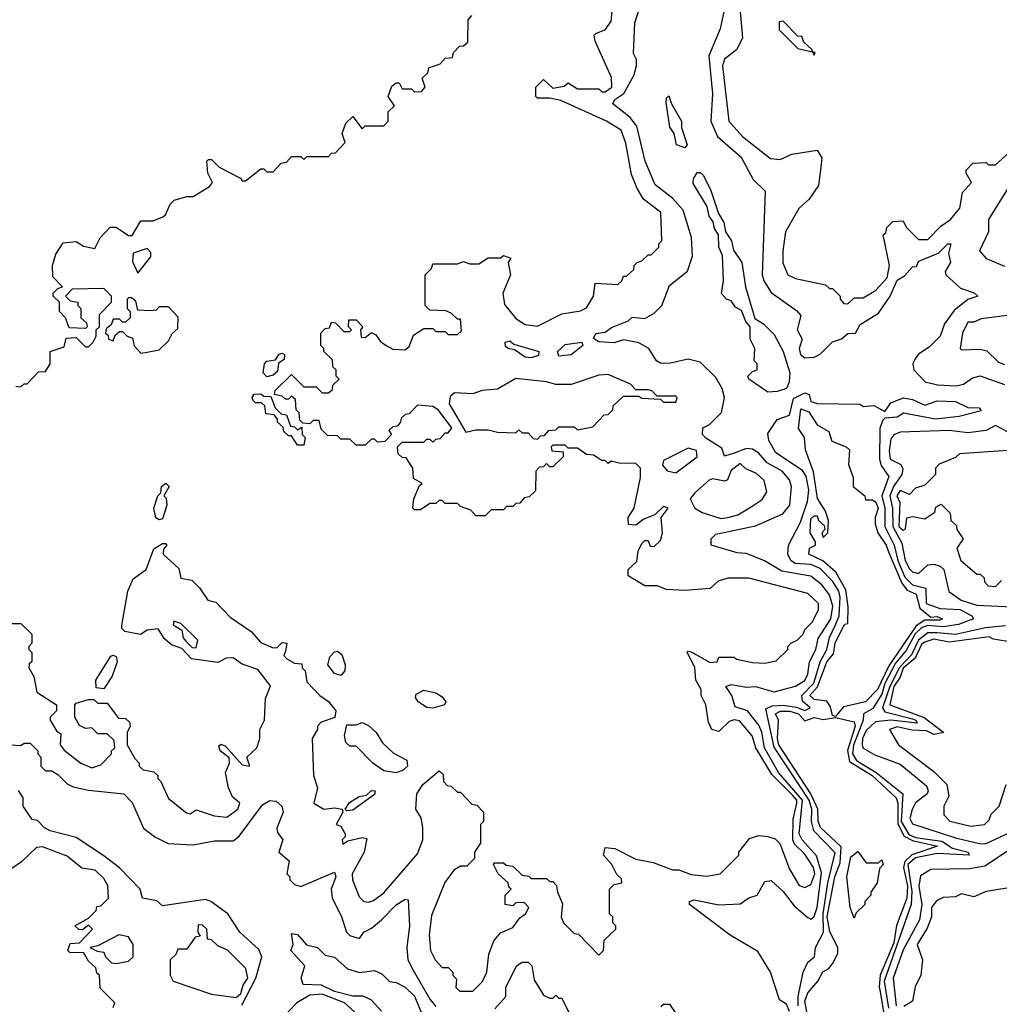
# Model space of a CAD drawing. Extents: x 2668140 to 2765664, y 823621 to 955240.
# Tile 112 of 256: x 2712381 to 2715568, y 855600 to 858805. Entities that reach past the tile are written whole.
import ezdxf

# ---------------------------------------------------------------- set-up
doc = ezdxf.new("R2010")
doc.units = 0

msp = doc.modelspace()

# ---------------------------------------------------------------- linework, layer by layer
at = {"layer": '0CON02XD'}
for points in [[(2714885, 855576.7), (2714875, 855600), (2714852.5, 855615), (2714823.3, 855705), (2714781.7, 855771.7), (2714692.5, 855825), (2714560, 855925), (2714560, 855935), (2714575, 855940), (2714655, 855923.3), (2714725, 855927.5), (2714753.3, 855946.7), (2714780, 855955), (2714805, 856000), (2714825, 856002.5), (2714865, 855967.5), (2714900.5, 855920.5), (2714945, 855882.5), (2714955, 855877.5), (2714965, 855886.2), (2714975.3, 855915), (2714989.1, 856029.1), (2714972.8, 856082.8), (2714925.8, 856135), (2714916.9, 856155), (2714927.5, 856265), (2714849.5, 856355), (2714803.5, 856435), (2714795.3, 856485.3), (2714785, 856508.8), (2714748, 856555), (2714708.8, 856568.8), (2714698, 856605), (2714677.5, 856635), (2714695, 856641.2), (2714745, 856632.5), (2714775, 856634.2), (2714835, 856617.5), (2714905, 856636), (2714935, 856654.4), (2714944.3, 856675), (2714950, 856715), (2714971.1, 856755), (2714978.8, 856791.2), (2715019.2, 856855), (2715025.8, 856895.8), (2715015, 856932.9), (2714990, 856965), (2714955, 856993.8), (2714860.3, 857010.3), (2714803.6, 857043.6), (2714745, 857067.5), (2714715, 857070), (2714630, 857095), (2714630, 857115), (2714645, 857130), (2714775, 857157.5), (2714863.6, 857196.4), (2714886, 857225), (2714891.2, 857285), (2714885, 857306.7), (2714861.2, 857335), (2714812.1, 857362.1), (2714783.8, 857395), (2714765, 857407.5), (2714745, 857409.2), (2714705, 857394.2), (2714673.8, 857383.8), (2714665, 857410), (2714612.7, 857442.7), (2714602.5, 857455), (2714603.6, 857476.4), (2714625, 857487.5), (2714663.6, 857526.4), (2714673.3, 857575), (2714666.2, 857605), (2714645, 857640), (2714595, 857690), (2714555, 857700), (2714493.6, 857686.4), (2714465, 857686.7), (2714452.5, 857695), (2714427.5, 857735), (2714395, 857753.3), (2714345, 857762.5), (2714315, 857753.3), (2714265, 857756.7), (2714247, 857767), (2714255, 857783.3), (2714285, 857787.5), (2714306.4, 857803.6), (2714360, 857825), (2714373, 857837), (2714415, 857832.5), (2714445, 857850), (2714470, 857875), (2714495, 857940), (2714553.6, 857986.4), (2714570, 858035), (2714566.1, 858096.1), (2714538.8, 858185), (2714505, 858223.8), (2714447.7, 858267.7), (2714416, 858345), (2714388.3, 858458.3), (2714367, 858487), (2714310.7, 858530.7), (2714316.7, 858545), (2714346, 858565), (2714380, 858625), (2714387.5, 858655), (2714387.5, 858675), (2714377.5, 858695), (2714382.5, 858795), (2714409.3, 858880.7)], [(2714678.3, 858861.7), (2714660, 858775), (2714622.3, 858687.7), (2714634.1, 858564.1), (2714628.8, 858475), (2714651.2, 858425), (2714727.7, 858357.7), (2714766.7, 858285), (2714806.4, 858246.4), (2714796.2, 857975), (2714801.2, 857955), (2714825, 857916.7), (2714908.3, 857858.3), (2714921.7, 857841.7), (2714910, 857795), (2714926, 857765), (2714916.2, 857735), (2714920.8, 857715), (2714935, 857704.4), (2714965, 857706.2), (2714985, 857716.7), (2715025, 857756.7), (2715054, 857766), (2715075, 857783.3), (2715100, 857785), (2715115, 857812.5), (2715175, 857850), (2715212.5, 857905), (2715235, 857956.7), (2715259.3, 857970.7), (2715285, 858000), (2715298.3, 858001.7), (2715305, 858017.5), (2715323.3, 858026.7), (2715370, 858045), (2715400, 858075), (2715410, 858075), (2715402.5, 858045), (2715408.8, 858015), (2715391.2, 857985), (2715393.3, 857975), (2715441.3, 857931.3), (2715485.9, 857915.9), (2715497.5, 857905), (2715465, 857894), (2715421.1, 857858.9), (2715389.2, 857815), (2715375.6, 857774.4), (2715340.3, 857739.7), (2715303.3, 857715), (2715291.7, 857698.3), (2715286.7, 857685), (2715290, 857665), (2715326.4, 857626.4), (2715366.4, 857616.4), (2715427.3, 857612.7), (2715451.7, 857618.3), (2715480.8, 857639.2), (2715505, 857646.2), (2715585, 857618)], [(2714723.8, 858845), (2714732.5, 858745), (2714713, 858707), (2714673.9, 858676.1), (2714667.5, 858655), (2714687.5, 858475), (2714732.5, 858425), (2714823, 858353), (2714855, 858350), (2714893, 858367), (2714975, 858380), (2714990, 858355), (2714987.5, 858325), (2714980, 858265), (2714949.3, 858220.7), (2714915, 858190), (2714872.5, 858115), (2714863, 858053), (2714863.6, 858013.6), (2714880, 857975), (2714905, 857962.5), (2715001.7, 857941.7), (2715015, 857930), (2715025, 857930), (2715050, 857905), (2715050, 857895), (2715061.7, 857881.7), (2715075, 857880), (2715095, 857900), (2715125, 857900), (2715165, 857923.3), (2715202.5, 857965), (2715210, 858005), (2715190, 858105), (2715198.3, 858111.7), (2715201.7, 858128.3), (2715221.7, 858148.3), (2715255, 858150), (2715265, 858130), (2715305, 858090), (2715335, 858090), (2715377.3, 858132.7), (2715408.8, 858155), (2715438.9, 858191.1), (2715448, 858242), (2715477.5, 858275), (2715460, 858305), (2715460, 858315), (2715481.7, 858338.3), (2715525, 858340), (2715533, 858333), (2715555, 858332.5), (2715598.3, 858371.7)], [(2712368.3, 857611.7), (2712385, 857610), (2712395, 857620), (2712405, 857620), (2712441.7, 857658.3), (2712465, 857660), (2712480, 857685), (2712480, 857725), (2712525, 857740), (2712531.7, 857768.3), (2712565, 857770), (2712595, 857740), (2712605, 857740), (2712620, 857755), (2712630, 857775), (2712630, 857795), (2712640, 857805), (2712640, 857845), (2712680, 857885), (2712680, 857905), (2712655, 857930), (2712551.7, 857928.3), (2712530, 857905), (2712545, 857890), (2712570, 857885), (2712570, 857875), (2712580, 857865), (2712580, 857835), (2712598.3, 857818.3), (2712600, 857805), (2712595, 857800), (2712541.7, 857801.7), (2712530, 857835), (2712510, 857855), (2712510, 857885), (2712490, 857905), (2712490, 857915), (2712505, 857930), (2712520, 857935), (2712488.3, 857968.3), (2712487.5, 858005), (2712498.3, 858041.7), (2712521.7, 858078.3), (2712565, 858082.5), (2712588.3, 858068.3), (2712625, 858060), (2712642.5, 858095), (2712675, 858130), (2712695, 858130), (2712735, 858102.5), (2712747, 858103), (2712775, 858150), (2712815, 858150), (2712846.7, 858163.3), (2712855, 858170), (2712870, 858205), (2712883, 858217), (2712925, 858230), (2712945, 858230), (2712998.3, 858261.7), (2713007.5, 858275), (2712992.5, 858305), (2712990, 858345), (2712995, 858350), (2713005, 858350), (2713030, 858325), (2713098.8, 858288.8), (2713105, 858280), (2713115, 858280), (2713165, 858320), (2713175, 858320), (2713185, 858310), (2713205, 858310), (2713231.7, 858338.3), (2713248.3, 858341.7), (2713265, 858360), (2713295, 858360), (2713305, 858350), (2713315, 858360), (2713385, 858360), (2713395, 858370), (2713408.3, 858371.7), (2713440, 858405), (2713430, 858435), (2713441.7, 858468.3), (2713465, 858490), (2713495, 858450), (2713505, 858460), (2713565, 858460), (2713580, 858475), (2713580, 858505), (2713600, 858525), (2713580, 858555), (2713591.7, 858588.3), (2713605, 858600), (2713615, 858600), (2713625, 858580), (2713655, 858580), (2713665, 858570), (2713688.3, 858571.7), (2713700, 858585), (2713690, 858615), (2713708.3, 858631.7), (2713711.7, 858648.3), (2713748.3, 858661.7), (2713765, 858680), (2713788.3, 858681.7), (2713791.7, 858698.3), (2713811.7, 858718.3), (2713825, 858720), (2713838.3, 858731.7), (2713840, 858805), (2713851.7, 858818.3)], [(2714368.3, 857361.7), (2714335, 857360), (2714305, 857367.5), (2714295, 857360), (2714285, 857370), (2714275, 857370), (2714247, 857387), (2714225, 857390), (2714195, 857410), (2714165, 857410), (2714155, 857420), (2714115, 857420), (2714110, 857415), (2714111.7, 857401.7), (2714148.3, 857398.3), (2714148.3, 857381.7), (2714115, 857350), (2714105, 857350), (2714095, 857360), (2714085, 857350), (2714071.7, 857348.3), (2714060, 857335), (2714058.3, 857271.7), (2714038.3, 857251.7), (2714021.7, 857248.3), (2714008.3, 857231.7), (2713995, 857230), (2713985, 857220), (2713965, 857220), (2713955, 857210), (2713915, 857210), (2713895, 857190), (2713865, 857190), (2713848.3, 857208.3), (2713815, 857220), (2713805, 857230), (2713765, 857230), (2713755, 857240), (2713745, 857240), (2713735, 857230), (2713715, 857230), (2713685, 857210), (2713665, 857210), (2713660, 857215), (2713662.5, 857245), (2713681.7, 857288.3), (2713690, 857295), (2713661.7, 857311.7), (2713660, 857345), (2713638.3, 857378.3), (2713625, 857380), (2713611.7, 857391.7), (2713610, 857415), (2713625, 857430), (2713695, 857430), (2713705, 857440), (2713715, 857440), (2713725, 857430), (2713735, 857440), (2713748.3, 857441.7), (2713765, 857460), (2713775, 857460), (2713787, 857477), (2713742.5, 857535), (2713725, 857546.2), (2713675, 857550), (2713648.3, 857521.7), (2713635, 857520), (2713621.7, 857508.3), (2713620, 857495), (2713608.3, 857481.7), (2713595, 857480), (2713581.7, 857468.3), (2713590, 857455), (2713568.3, 857431.7), (2713545, 857430), (2713535, 857440), (2713525, 857440), (2713505, 857420), (2713475, 857420), (2713455, 857440), (2713425, 857440), (2713415, 857450), (2713381.7, 857451.7), (2713361.7, 857471.7), (2713355, 857500), (2713335, 857500), (2713325, 857490), (2713301.7, 857491.7), (2713291.7, 857501.7), (2713290, 857525), (2713280, 857535), (2713278.3, 857568.3), (2713265, 857580), (2713255, 857570), (2713245, 857570), (2713235, 857580), (2713210, 857585), (2713211.7, 857598.3), (2713265, 857650), (2713305, 857610), (2713345, 857610), (2713365, 857590), (2713385, 857590), (2713398.3, 857601.7), (2713400, 857615), (2713420, 857635), (2713410, 857645), (2713410, 857665), (2713400, 857675), (2713398.3, 857698.3), (2713370, 857725), (2713370, 857735), (2713360, 857745), (2713360, 857785), (2713375, 857800), (2713388.3, 857801.7), (2713395, 857820), (2713408.3, 857818.3), (2713435, 857790), (2713455, 857790), (2713460, 857795), (2713450, 857805), (2713451.7, 857828.3), (2713475, 857827.5), (2713497.5, 857805), (2713490, 857795), (2713491.7, 857771.7), (2713505, 857770), (2713525, 857786.7), (2713539.5, 857779.5), (2713555, 857757.5), (2713572.5, 857745), (2713595, 857732.5), (2713635, 857730), (2713648.3, 857741.7), (2713661.7, 857778.3), (2713695, 857800), (2713725, 857800), (2713735, 857790), (2713765, 857790), (2713775, 857780), (2713805, 857780), (2713818.3, 857791.7), (2713815, 857830), (2713805, 857830), (2713785, 857850), (2713767, 857857), (2713715, 857860), (2713700, 857875), (2713700, 857975), (2713720, 857995), (2713725, 858010), (2713805, 858010), (2713825, 858017.5), (2713845, 858010), (2713875, 858010), (2713905, 858030), (2713945, 858030), (2713955, 858037.5), (2713978.3, 858028.3), (2713970, 858015), (2713977.5, 857975), (2713952.5, 857915), (2713958.3, 857878.3), (2713995, 857832.5), (2714025, 857813.3), (2714065, 857807.5), (2714145, 857847.5), (2714205, 857857.5), (2714225, 857867.5), (2714247.5, 857905), (2714252.5, 857947.5), (2714327, 857943), (2714340, 857955), (2714345, 857970), (2714355, 857970), (2714378.3, 857991.7), (2714380, 858005), (2714390, 858015), (2714405, 858020), (2714425, 858040), (2714435, 858040), (2714460, 858065), (2714460, 858075), (2714470, 858085), (2714467, 858177), (2714410.7, 858220.7), (2714390, 858255), (2714370.7, 858300.7), (2714353, 858403), (2714337.5, 858445), (2714290, 858475), (2714141.7, 858541.7), (2714105, 858550), (2714065, 858550), (2714060, 858555), (2714060, 858585), (2714085, 858610), (2714115, 858582.5), (2714151.7, 858588.3), (2714165, 858600), (2714195, 858580), (2714265, 858580), (2714275, 858570), (2714285, 858570), (2714307.5, 858585), (2714306.4, 858616.4), (2714252.5, 858735), (2714250, 858755), (2714255, 858760), (2714286.4, 858773.6), (2714305, 858800), (2714308.3, 858831.7)], [(2714965, 858690), (2714968.3, 858698.3), (2714960, 858700), (2714958.3, 858708.3), (2714931.7, 858731.7), (2714925, 858750), (2714911.7, 858751.7), (2714865, 858800), (2714851.7, 858798.3), (2714851.7, 858771.7), (2714911.7, 858711.7), (2714960, 858700), (2714965, 858690)], [(2714545, 858387.5), (2714518, 858398), (2714510, 858435), (2714496, 858455), (2714484.1, 858535.9), (2714485, 858550), (2714493, 858557), (2714501.2, 858531.2), (2714534, 858475), (2714533.8, 858453.8), (2714552.5, 858397.5), (2714545, 858387.5)], [(2714815, 857592.5), (2714752.5, 857635), (2714750, 857645), (2714765, 857660), (2714780, 857665), (2714780, 857685), (2714770, 857695), (2714772.5, 857735), (2714757.5, 857765), (2714756.7, 857805), (2714742.9, 857822.9), (2714728.9, 857858.9), (2714709.3, 857869.3), (2714695, 857890), (2714680, 857895), (2714663.6, 857913.6), (2714670, 857955), (2714667.7, 858037.7), (2714655.6, 858065), (2714654.3, 858104.3), (2714640.6, 858125), (2714637.1, 858147.1), (2714623.3, 858165), (2714617, 858197), (2714571.7, 858271.7), (2714572.5, 858287.5), (2714585, 858307.5), (2714595, 858307.5), (2714605, 858297.5), (2714629.5, 858249.5), (2714654.2, 858174.2), (2714671.2, 858145), (2714676.7, 858115), (2714696.7, 858085), (2714703.3, 858055), (2714730, 858015), (2714742.2, 857935), (2714772.5, 857832.5), (2714800, 857815), (2714835, 857780), (2714864.2, 857725), (2714886.7, 857655), (2714883.5, 857625), (2714875, 857604.4), (2714845, 857594.4), (2714815, 857592.5)], [(2715621.7, 858298.3), (2715532.5, 858155), (2715532.5, 858115), (2715503, 858053), (2715525, 858027.5), (2715585, 858002.5)], [(2712765, 857980), (2712807, 858033), (2712807, 858047), (2712795, 858060), (2712750, 858045), (2712748.3, 858018.3), (2712765, 857980)], [(2712775, 857720), (2712795, 857722.5), (2712835, 857730), (2712865, 857760), (2712877, 857783), (2712895, 857800), (2712896.4, 857836.4), (2712865, 857870), (2712835, 857870), (2712825, 857860), (2712805, 857857.5), (2712765, 857860), (2712758.3, 857888.3), (2712745, 857900), (2712735, 857900), (2712730, 857895), (2712730, 857865), (2712740, 857855), (2712740, 857835), (2712725, 857820), (2712715, 857820), (2712705, 857830), (2712685, 857830), (2712678.3, 857811.7), (2712661.7, 857798.3), (2712660, 857785), (2712668.3, 857778.3), (2712670, 857765), (2712685, 857760), (2712691.7, 857778.3), (2712705, 857790), (2712715, 857790), (2712730, 857775), (2712748.3, 857768.3), (2712753, 857743), (2712775, 857720)], [(2715635, 857847.5), (2715508.3, 857831.7), (2715485, 857820), (2715465, 857820), (2715447.5, 857785), (2715440, 857735), (2715445, 857730), (2715505, 857732.5), (2715527, 857727), (2715565, 857690), (2715585, 857682.5)], [(2714045, 857704.2), (2714025, 857706.2), (2713990.7, 857730.7), (2713970, 857735), (2713961.7, 857741.7), (2713960, 857755), (2713975, 857760), (2713988.3, 857748.3), (2714070, 857725), (2714068.3, 857711.7), (2714045, 857704.2)], [(2714135, 857710), (2714130, 857725), (2714155, 857747.5), (2714210, 857755), (2714212.5, 857745), (2714175, 857713.8), (2714135, 857710)], [(2713185, 857642.5), (2713172.5, 857655), (2713176.7, 857685), (2713185, 857693.3), (2713212.5, 857697.5), (2713225, 857716.7), (2713235, 857720), (2713242.5, 857715), (2713240.7, 857699.3), (2713222.5, 857687.5), (2713220, 857660), (2713205, 857647.5), (2713185, 857642.5)], [(2714065, 857440), (2714075, 857450), (2714088.3, 857451.7), (2714101.7, 857468.3), (2714125, 857470), (2714135, 857480), (2714185, 857480), (2714195, 857470), (2714245, 857480), (2714281.7, 857518.3), (2714295, 857520), (2714310, 857535), (2714311.7, 857548.3), (2714345, 857580), (2714395, 857580), (2714405, 857572.5), (2714465, 857570), (2714475, 857560), (2714515, 857560), (2714520, 857575), (2714515, 857580), (2714455, 857580), (2714437, 857597), (2714425, 857600), (2714385, 857600), (2714368.3, 857618.3), (2714295, 857650), (2714265, 857647.5), (2714175, 857617.5), (2714125, 857617.5), (2714095, 857626.7), (2713995, 857637.5), (2713935, 857602.5), (2713885, 857597.5), (2713855, 857587.5), (2713795, 857590), (2713781.7, 857578.3), (2713777.5, 857555), (2713832.5, 857462.5), (2713865, 857470), (2713905, 857470), (2713935, 857462.5), (2713995, 857460), (2714005, 857470), (2714015, 857460), (2714035, 857460), (2714051.7, 857441.7), (2714065, 857440)], [(2713305, 857420), (2713285, 857420), (2713265, 857450), (2713255, 857450), (2713240, 857465), (2713238.3, 857478.3), (2713220, 857495), (2713220, 857505), (2713208.3, 857518.3), (2713181.7, 857521.7), (2713178.3, 857548.3), (2713167.5, 857557.5), (2713148.3, 857558.3), (2713140, 857565), (2713137.5, 857575), (2713143.6, 857586.4), (2713165, 857587.5), (2713175, 857580), (2713198.3, 857578.3), (2713211.7, 857541.7), (2713231.7, 857521.7), (2713248.3, 857518.3), (2713261.7, 857481.7), (2713275, 857480), (2713285, 857470), (2713298.3, 857478.3), (2713300, 857455), (2713310, 857445), (2713305, 857420)], [(2714913.2, 855595), (2714913.2, 855625), (2714929.2, 855705), (2714945, 855736.7), (2714966.7, 855755), (2714970, 855785), (2714995.3, 855834.7), (2714994.2, 855895), (2715009.3, 855995), (2715033.4, 856093.4), (2714964.4, 856165), (2714956.7, 856195), (2714957.9, 856235), (2714949.1, 856265), (2714835, 856437.5), (2714808.3, 856561.7), (2714828.2, 856571.8), (2714865, 856573.6), (2714907.4, 856567.4), (2714935, 856556.2), (2714952.5, 856565), (2714926.9, 856586.9), (2714925.6, 856605), (2714964.2, 856645.8), (2714984.6, 856715), (2715006.5, 856755), (2715015, 856793.8), (2715035.3, 856834.7), (2715047.1, 856865), (2715050.4, 856925), (2715045.6, 856945), (2715025.9, 856975.9), (2714985, 857018.5), (2714955, 857031.2), (2714903.8, 857035), (2714889.2, 857045), (2714880, 857065), (2714881.4, 857095), (2714920.4, 857169.6), (2714943.3, 857236.7), (2714947.5, 857275), (2714939.3, 857319.3), (2714927.5, 857337.5), (2714840.6, 857395), (2714817.5, 857435), (2714815, 857457.5), (2714845, 857503.3), (2714885, 857517.5), (2714898.3, 857571.7), (2714935, 857590), (2714948.8, 857585), (2714955, 857562.5), (2714975.8, 857555.8), (2715113.8, 857553.8), (2715126.1, 857546.1), (2715159.5, 857549.5), (2715195, 857530), (2715215, 857557.5), (2715256.4, 857573.6), (2715285, 857569.2), (2715325, 857550), (2715365, 857564), (2715425, 857562.5), (2715465, 857542.5), (2715501.7, 857541.7), (2715508.3, 857531.7), (2715437.1, 857512.9), (2715360, 857505), (2715256.1, 857523.9), (2715235, 857511.2), (2715195, 857507.5), (2715188.8, 857501.2), (2715179.2, 857475), (2715177.5, 857375), (2715183.5, 857353.5), (2715208.1, 857318.1), (2715186, 857255), (2715195.3, 857215), (2715195.4, 857155), (2715226, 857095), (2715237.2, 857045), (2715260.5, 856990.5), (2715285, 856965.5), (2715328.8, 856955), (2715329.2, 856905), (2715375, 856888.5), (2715440, 856885), (2715478.8, 856865), (2715483.3, 856855), (2715435, 856836.7), (2715385, 856828.2), (2715335, 856833.5), (2715314.3, 856825.7), (2715293.9, 856806.1), (2715265, 856751.5), (2715229.8, 856710.2), (2715195.6, 856644.4), (2715185, 856609.2), (2715156.7, 856563.3), (2715126.2, 856545), (2715124.4, 856525), (2715093.1, 856443.1), (2715090.4, 856415), (2715103.3, 856393.3), (2715167.1, 856355), (2715254.2, 856285), (2715248.1, 856195), (2715272.8, 856152.8), (2715295, 856142.9), (2715380.9, 856130.8), (2715415, 856108.5), (2715466.7, 856095), (2715470, 856085), (2715365, 856091.1), (2715295, 856076.7), (2715270.3, 856055), (2715282.7, 855967.3), (2715280.5, 855925), (2715193.2, 855675), (2715206.9, 855586.9)], [(2715035, 856536.7), (2715025, 856540), (2715018.6, 856568.6), (2715006.5, 856586.5), (2714965, 856592.2), (2714950.8, 856605), (2714976.5, 856633.5), (2715006.7, 856715), (2715028.8, 856741.2), (2715034.2, 856775), (2715055, 856820), (2715065, 856837.5), (2715075, 856840), (2715076.4, 856893.6), (2715068.9, 856948.9), (2715036.2, 857006.2), (2714994, 857044), (2714947.5, 857065), (2714950, 857085), (2714970, 857095), (2714970, 857105), (2714952.5, 857135), (2714955, 857180), (2714965, 857190), (2714975, 857190), (2714980, 857175), (2714998.3, 857158.3), (2715000, 857145), (2714990, 857135), (2714995, 857120), (2715010, 857135), (2715012.5, 857175), (2715002.5, 857205), (2714976.1, 857246.1), (2714963, 857333), (2714936.7, 857405), (2714933.8, 857445), (2714913.9, 857473.9), (2714921.7, 857538.3), (2714948.3, 857528.3), (2714975, 857486.2), (2715013.3, 857465), (2715022.9, 857432.9), (2715070, 857415), (2715080, 857405), (2715077, 857357), (2715092.5, 857315), (2715092.5, 857285), (2715130, 857255), (2715132.5, 857242.5), (2715155, 857242.5), (2715166, 857235), (2715173.3, 857215), (2715163.3, 857185), (2715163.6, 857163.6), (2715172.5, 857135), (2715200, 857095), (2715206.7, 857073.3), (2715250.5, 856970.5), (2715268.1, 856948.1), (2715296.7, 856935), (2715309.4, 856889.4), (2715345, 856860), (2715365, 856862.5), (2715382.5, 856855), (2715375, 856850), (2715325, 856850.8), (2715297.7, 856832.3), (2715207.9, 856702.1), (2715171.2, 856625), (2715132.5, 856585), (2715061.2, 856568.8), (2715035, 856536.7)], [(2715639.7, 857439.7), (2715555, 857484), (2715525, 857468.1), (2715465, 857460), (2715405, 857468.1), (2715245, 857462), (2715225, 857454), (2715215, 857441.2), (2715209.3, 857400.7), (2715212.2, 857375), (2715247.2, 857357.2), (2715253.4, 857343.4), (2715250.5, 857325), (2715223.2, 857285), (2715211.8, 857255), (2715220, 857215), (2715221.3, 857155), (2715250.6, 857100.6), (2715261.8, 857045), (2715275, 857017.5), (2715285, 857007.5), (2715305, 857002.5), (2715335, 857030), (2715355, 857032.5), (2715375, 857026.7), (2715386.7, 857015), (2715403.9, 856943.9), (2715444, 856915), (2715495, 856899.4), (2715633.1, 856893.1)], [(2714515, 857330), (2714585, 857382.5), (2714583, 857403), (2714555, 857410), (2714475, 857370), (2714472.5, 857355), (2714487, 857337), (2714515, 857330)], [(2715595, 857402.5), (2715438.3, 857391.7), (2715425, 857380), (2715371.7, 857358.3), (2715360, 857345), (2715360, 857325), (2715325, 857290), (2715295, 857280), (2715275, 857260), (2715245, 857272.5), (2715234.2, 857255), (2715243.6, 857233.6), (2715240.8, 857155), (2715255, 857143.3), (2715262.5, 857147.5), (2715267, 857183), (2715285, 857187.5), (2715325, 857180), (2715358.3, 857201.7), (2715361.7, 857218.3), (2715378.3, 857228.3), (2715408.3, 857198.3), (2715410, 857175), (2715428.3, 857158.3), (2715430, 857145), (2715450, 857115), (2715430, 857085), (2715442.5, 857045), (2715495, 857000), (2715505, 857000), (2715518.3, 856988.3), (2715520, 856975), (2715531.7, 856961.7), (2715555, 856960), (2715575, 856980)], [(2712345, 856840), (2712385, 856840), (2712420, 856805), (2712420, 856775), (2712410, 856765), (2712410, 856755), (2712420, 856745), (2712420, 856715), (2712411.7, 856708.3), (2712410, 856695), (2712427, 856667), (2712436.1, 856616.1), (2712500, 856575), (2712500, 856555), (2712480, 856535), (2712480, 856525), (2712500.7, 856490.7), (2712515, 856480), (2712512.5, 856445), (2712525, 856427.5), (2712580, 856385), (2712615, 856370), (2712645, 856380), (2712680, 856415), (2712680, 856425), (2712690, 856435), (2712688.3, 856458.3), (2712665, 856480), (2712635, 856480), (2712615, 856500), (2712595, 856497.5), (2712575, 856507.5), (2712560, 856535), (2712560, 856575), (2712565, 856580), (2712605, 856592.5), (2712621.7, 856591.7), (2712635, 856580), (2712665, 856580), (2712701.7, 856531.7), (2712725, 856530), (2712738.3, 856518.3), (2712740, 856505), (2712730, 856485), (2712730, 856445), (2712755, 856400), (2712770, 856385), (2712770, 856375), (2712783, 856363), (2712817, 856357), (2712830, 856345), (2712830, 856335), (2712840, 856325), (2712865, 856270), (2712923, 856223), (2712935, 856220), (2712955, 856232.5), (2713013.6, 856213.6), (2713055, 856208.8), (2713090, 856235), (2713096.7, 856255), (2713073.3, 856275), (2713060, 856305), (2713050, 856355), (2713063.3, 856385), (2713062.5, 856402.5), (2713033.3, 856425), (2713028.3, 856441.7), (2713036.7, 856446.7), (2713050, 856440), (2713105, 856380), (2713130, 856375), (2713120, 856405), (2713152.5, 856435), (2713162.5, 856465), (2713162.5, 856495), (2713177.5, 856525), (2713180, 856595), (2713197, 856637), (2713155, 856690), (2713105, 856707.5), (2713075, 856727.5), (2713053, 856727), (2713025, 856712.5), (2712940, 856725), (2712908.3, 856758.3), (2712875, 856770), (2712850.7, 856790.7), (2712831.7, 856821.7), (2712795, 856817.5), (2712773.6, 856803.6), (2712723, 856813), (2712713, 856823), (2712713, 856833), (2712732.5, 856945), (2712750, 856985), (2712792.5, 857015), (2712817, 857083), (2712845, 857100), (2712855, 857100), (2712860, 857095), (2712848.3, 857081.7), (2712847.5, 857065), (2712898.3, 857018.3), (2712905, 856987.5), (2712940.8, 856980.8), (2712965.7, 856955.7), (2712992.5, 856915), (2713018.6, 856908.6), (2713065, 856860), (2713133.3, 856813.3), (2713165, 856777.5), (2713205, 856760), (2713218.3, 856761.7), (2713235, 856777.5), (2713250, 856775), (2713245, 856750), (2713240, 856735), (2713250, 856725), (2713275, 856710), (2713298.3, 856708.3), (2713300, 856695), (2713310, 856685), (2713315, 856650), (2713357.5, 856605), (2713385.9, 856585.9), (2713408.8, 856555), (2713406.4, 856533.6), (2713361.7, 856518.3), (2713350, 856505), (2713350, 856495), (2713332.5, 856465), (2713336.7, 856345), (2713350, 856305), (2713337.5, 856255), (2713370, 856235), (2713405, 856239.2), (2713430, 856235), (2713432.5, 856225), (2713410, 856185), (2713425, 856180), (2713440, 856155), (2713440, 856145), (2713430, 856135), (2713431.7, 856121.7), (2713448.3, 856131.7), (2713495, 856142.5), (2713510, 856140), (2713501.2, 856095), (2713462.5, 856025), (2713463.3, 856005), (2713485, 855950), (2713500, 855935), (2713515, 855932.5), (2713531.7, 855938.3), (2713565, 855962.5), (2713675, 856090), (2713692.5, 856135), (2713692.5, 856175), (2713687, 856207), (2713670, 856235), (2713672.5, 856285), (2713692.5, 856315), (2713745, 856360), (2713758.3, 856348.3), (2713760, 856325), (2713771.7, 856311.7), (2713785, 856310), (2713805, 856290), (2713815, 856290), (2713851.7, 856251.7), (2713868.3, 856248.3), (2713890, 856225), (2713890, 856195), (2713880, 856185), (2713880, 856125), (2713860, 856095), (2713860, 856075), (2713835, 856050), (2713815, 856050), (2713793.6, 856036.4), (2713763.9, 855996.1), (2713720.7, 855889.3), (2713712.5, 855825), (2713717.5, 855775), (2713732.5, 855745), (2713755, 855720), (2713775, 855720), (2713790, 855705), (2713790, 855695), (2713801.7, 855681.7), (2713800, 855655), (2713813, 855643), (2713855, 855642.5), (2713886.1, 855673.9), (2713900, 855705), (2713907, 855763), (2713923, 855807), (2713945, 855832.5), (2713985, 855850), (2714008.3, 855881.7), (2714026.7, 855895), (2714036.7, 855915), (2714021.7, 855931.7), (2713995, 855930), (2713985, 855920), (2713960, 855925), (2713960, 855955), (2713980, 855975), (2713971.7, 855981.7), (2713970, 855995), (2713937.5, 856025), (2713922.5, 856055), (2713925, 856060), (2713955, 856060), (2713963, 856053), (2713985, 856050), (2714015, 856020), (2714037, 856017), (2714045, 856010), (2714095, 856010), (2714105, 856000), (2714115, 856000), (2714127, 855987), (2714130, 855965), (2714147, 855927), (2714142.5, 855885), (2714150, 855865), (2714185, 855830), (2714198.3, 855828.3), (2714265, 855760), (2714280, 855775), (2714281.7, 855808.3), (2714320, 855845), (2714320, 855855), (2714310, 855865), (2714310, 855885), (2714300, 855895), (2714300, 855975), (2714315, 855990), (2714340, 855995), (2714338.3, 856008.3), (2714323, 856023), (2714307.5, 856055), (2714280, 856085), (2714285, 856110), (2714317, 856107), (2714385, 856072.5), (2714441.7, 856061.7), (2714505, 856037.5), (2714525, 856037.5), (2714565, 856022.5), (2714615, 856017.5), (2714660, 856025), (2714720, 856085), (2714720, 856095), (2714755, 856140), (2714785, 856150), (2714815, 856146.7), (2714838.3, 856138.3), (2714853.6, 856123.6), (2714885, 856040), (2714917, 855987), (2714935, 855980), (2714955, 855990), (2714968, 856025), (2714963.3, 856045), (2714935, 856088.8), (2714901.2, 856121.2), (2714895.8, 856135), (2714897.5, 856202.5), (2714909.2, 856255), (2714908.6, 856265), (2714895, 856281.2), (2714828.1, 856348.1), (2714776, 856435), (2714764.1, 856474.1), (2714722.3, 856522.3), (2714705, 856526), (2714689.3, 856520.7), (2714655, 856487.5), (2714632.5, 856495), (2714621.7, 856518.3), (2714612.5, 856575), (2714597.5, 856605), (2714597.5, 856625), (2714580, 856655), (2714577, 856697), (2714552.5, 856745), (2714555, 856750), (2714565, 856747.5), (2714627, 856713), (2714650, 856715), (2714655, 856730), (2714705, 856730), (2714713, 856723), (2714765, 856712.5), (2714805, 856710), (2714841.7, 856718.3), (2714880, 856755), (2714880, 856765), (2714890, 856775), (2714910, 856785), (2714930, 856805), (2714935, 856820), (2714960, 856845), (2714980, 856885), (2714980, 856905), (2714945, 856936.7), (2714753, 856987), (2714685, 856987.5), (2714653, 856977), (2714627, 856953), (2714545, 856947.5), (2714485, 856950), (2714455, 856962.5), (2714415, 856962.5), (2714360, 856995), (2714360, 857015), (2714388.3, 857041.7), (2714392.5, 857075), (2714405, 857100), (2714415, 857110), (2714425, 857110), (2714431.7, 857091.7), (2714445, 857090), (2714465, 857110), (2714472.5, 857135), (2714467.5, 857185), (2714490, 857215), (2714475, 857220), (2714447, 857193), (2714411.2, 857178.8), (2714385, 857160), (2714361.7, 857161.7), (2714360, 857185), (2714380, 857215), (2714400, 857315), (2714400, 857345), (2714385, 857360), (2714368.3, 857361.7)], [(2714661.7, 857181.7), (2714685, 857184.2), (2714716.8, 857193.2), (2714760.7, 857219.3), (2714796.4, 857243.6), (2714811.7, 857268.3), (2714802.5, 857305), (2714778.3, 857328.3), (2714743, 857343), (2714725, 857360), (2714695, 857337.5), (2714683, 857307), (2714675, 857303.3), (2714635, 857310), (2714624.3, 857305.7), (2714576.7, 857265), (2714562.5, 857245), (2714577.5, 857215), (2714600.5, 857200.5), (2714661.7, 857181.7)], [(2712835, 857177.5), (2712823.6, 857183.6), (2712817.5, 857215), (2712830, 857255), (2712840, 857265), (2712842.5, 857285), (2712856.7, 857296.7), (2712867.5, 857285), (2712850, 857255), (2712857, 857247), (2712860, 857225), (2712845, 857180), (2712835, 857177.5)], [(2712955, 856760), (2712960, 856785), (2712905, 856840), (2712882.5, 856847.5), (2712880, 856835), (2712908.3, 856818.3), (2712913, 856793), (2712921.7, 856781.7), (2712941.7, 856761.7), (2712955, 856760)], [(2715588.3, 856831.7), (2715522.5, 856825), (2715425, 856803.8), (2715365, 856809.1), (2715335, 856808.9), (2715305, 856785.5), (2715282.1, 856737.9), (2715243.5, 856696.5), (2715211.7, 856635), (2715190.4, 856575), (2715188.2, 856565), (2715195, 856551.9), (2715285, 856529.2), (2715296.2, 856525), (2715300, 856515), (2715215, 856524.5), (2715165, 856519.1), (2715135, 856490.8), (2715122.9, 856465), (2715121.4, 856445), (2715125, 856433.3), (2715162.3, 856412.3), (2715245, 856382), (2715330.9, 856310.9), (2715336, 856295), (2715332.5, 856285), (2715295, 856256), (2715284, 856234), (2715276.2, 856205), (2715285, 856187.5), (2715425, 856141.4), (2715508, 856122), (2715525, 856123.8), (2715625, 856170)], [(2715615, 856777.5), (2715548.3, 856788.3), (2715535, 856796.7), (2715405, 856778.8), (2715355, 856788.8), (2715325, 856778.8), (2715315, 856771.2), (2715293.8, 856726.2), (2715255, 856694), (2715245.5, 856664.5), (2715224, 856635), (2715212, 856575), (2715323.1, 856533.1), (2715387.5, 856485), (2715355, 856478.6), (2715330.3, 856490.3), (2715282.7, 856492.7), (2715235, 856503.3), (2715210, 856495), (2715240, 856445), (2715355, 856357.5), (2715397.5, 856315), (2715403, 856277), (2715387.5, 856245), (2715387, 856217), (2715406.4, 856196.4), (2715475, 856180), (2715520, 856185), (2715535, 856200), (2715540.7, 856219.3), (2715567.5, 856245), (2715590, 856315)], [(2712655, 856626.7), (2712630, 856630), (2712628, 856655), (2712677, 856733), (2712685, 856736.7), (2712695, 856732.5), (2712697.5, 856715), (2712681.7, 856668.3), (2712655, 856626.7)], [(2713425, 856670), (2713405, 856676.7), (2713383.3, 856705), (2713389.3, 856730.7), (2713405, 856747.5), (2713415, 856750), (2713428.3, 856738.3), (2713440, 856705), (2713438.8, 856685), (2713425, 856670)], [(2713725, 856563.8), (2713705, 856566.2), (2713677.5, 856585), (2713668.3, 856598.3), (2713670.7, 856609.3), (2713695, 856622.5), (2713735, 856613.8), (2713755, 856601.2), (2713766.7, 856585), (2713762.5, 856575), (2713725, 856563.8)], [(2714958, 855488), (2714935, 855610), (2714945, 855637.5), (2714977.5, 855675), (2714994.1, 855705.9), (2715013, 855717), (2715026.1, 855733.9), (2715042.5, 855765), (2715042.5, 855785), (2715016.1, 855836.1), (2715007.5, 855885), (2715033.1, 856015), (2715049.7, 856060.3), (2715053.1, 856113.1), (2714985.5, 856175.5), (2714978.1, 856195), (2714977.1, 856235), (2714954.6, 856285), (2714850.6, 856445), (2714845.8, 856465), (2714848.8, 856525), (2714840, 856545), (2714855, 856554), (2714885.8, 856554.2), (2714914.2, 856545), (2714935, 856522.5), (2714965, 856533.3), (2714995, 856526.9), (2715035, 856533.3), (2715095, 856519.2), (2715098.5, 856505), (2715074.1, 856425.9), (2715080.4, 856390.4), (2715154.2, 856345), (2715231.7, 856271.7), (2715237.3, 856255), (2715237.1, 856187.1), (2715257.8, 856147.8), (2715285, 856132.7), (2715366.7, 856115), (2715283.1, 856086.9), (2715260, 856065), (2715256.5, 856045), (2715269.3, 855985), (2715266.4, 855945), (2715233, 855857), (2715225, 855800), (2715180, 855695), (2715176.6, 855656.6), (2715181.4, 855635), (2715191.4, 855575)], [(2713605, 856353.3), (2713565, 856360), (2713530, 856385), (2713475, 856440), (2713455, 856440), (2713441.7, 856451.7), (2713437.5, 856475), (2713445, 856510), (2713475, 856510), (2713495, 856517.5), (2713515, 856507.5), (2713540, 856485), (2713560.7, 856450.7), (2713597, 856417), (2713640, 856395), (2713642.5, 856375), (2713628.3, 856361.7), (2713605, 856353.3)], [(2712313, 856447), (2712385, 856442.5), (2712395, 856450), (2712415, 856450), (2712440, 856425), (2712440, 856415), (2712450, 856405), (2712450, 856375), (2712465, 856360), (2712485, 856360), (2712505, 856347.5), (2712535, 856317.5), (2712555, 856307.5), (2712605, 856297.5), (2712720, 856285), (2712747, 856257), (2712783.6, 856173.6), (2712820, 856145), (2712863.8, 856123.8), (2712945, 856118.8), (2713015, 856132.5), (2713075, 856132.5), (2713095, 856147.5), (2713170.7, 856249.3), (2713195, 856263.3), (2713215, 856261.2), (2713233.3, 856245), (2713237.5, 856225), (2713217, 856173), (2713219.3, 856159.3), (2713236.7, 856135), (2713223.3, 856095), (2713257, 856067), (2713250, 856025), (2713260, 856015), (2713260, 856005), (2713275, 855990), (2713295, 855983.3), (2713405, 856030), (2713408.8, 856015), (2713394, 855975), (2713397, 855947), (2713427.5, 855885), (2713443.8, 855835), (2713455, 855823.8), (2713486.2, 855813.8), (2713500, 855835), (2713525, 855847.5), (2713557.5, 855875), (2713605, 855924), (2713635, 855942.5), (2713645, 855940), (2713648.8, 855855), (2713640, 855785), (2713643.3, 855745), (2713661.2, 855711.2), (2713715, 855616.2), (2713735, 855593.3)], [(2713103.2, 855596.8), (2713149.5, 855685), (2713168.9, 855755), (2713158.8, 855778.8), (2713096.7, 855835), (2713057.5, 855895), (2713002.5, 855935), (2712985, 855941.2), (2712845, 855920), (2712827, 855937), (2712780, 855945), (2712772.5, 855975), (2712705, 856043.8), (2712655, 856083.8), (2712565, 856143.3), (2712480, 856165), (2712460, 856175), (2712438.3, 856198.3), (2712421.7, 856201.7), (2712392.5, 856245), (2712391.7, 856271.7), (2712376.4, 856296.4)], [(2713445, 856230), (2713440, 856235), (2713453.3, 856256.7), (2713485, 856276.2), (2713509.3, 856280.7), (2713525, 856296), (2713537.5, 856295), (2713535, 856283.3), (2713465, 856232), (2713445, 856230)], [(2712626.2, 856036.2), (2712583, 856043), (2712535, 856082.5), (2712455, 856112.5), (2712435, 856110), (2712386.4, 856063.6), (2712355, 856042.5)], [(2715095, 855880), (2715082, 855915), (2715072, 856015), (2715085, 856080), (2715107.5, 856097.5), (2715135, 856060), (2715175, 856060), (2715185, 856070), (2715190, 856055), (2715178.3, 856041.7), (2715170, 855995), (2715150, 855965), (2715150, 855955), (2715130, 855935), (2715130, 855925), (2715102, 855898), (2715095, 855880)], [(2715610.5, 856109.5), (2715520.8, 856049.2), (2715471.2, 856041.2), (2715345, 856038.8), (2715311.7, 856018.3), (2715305.8, 855985), (2715315.5, 855925), (2715308.1, 855875), (2715255, 855777.1), (2715222.1, 855685), (2715232.3, 855595)], [(2712685, 855590), (2712690, 855605), (2712643, 855653), (2712640, 855695), (2712631.7, 855701.7), (2712628.3, 855718.3), (2712605, 855740), (2712588.3, 855768.3), (2712545, 855767.5), (2712537.5, 855775), (2712545, 855797.5), (2712575, 855800), (2712617.5, 855845), (2712605, 855857.5), (2712585, 855842.5), (2712573.3, 855843.3), (2712560, 855855), (2712605, 855880), (2712630, 855905), (2712631.7, 855918.3), (2712645, 855920), (2712670, 855945), (2712667, 855987), (2712655, 856010), (2712626.2, 856036.2)], [(2715591.7, 855978.3), (2715525, 855967.5), (2715485, 855950), (2715445, 855960), (2715425, 855950), (2715385, 855947.5), (2715363.6, 855936.4), (2715347.5, 855915), (2715347.5, 855885), (2715332.5, 855847.5), (2715300, 855795), (2715317.5, 855745), (2715312.5, 855695), (2715293.6, 855656.4), (2715285, 855610), (2715257, 855593)], [(2713085, 855622.5), (2713100, 855635), (2713107.5, 855662.5), (2713123.3, 855685), (2713117, 855717), (2713056.4, 855776.4), (2713025, 855790), (2713005, 855810), (2712991.7, 855811.7), (2712990, 855845), (2712975, 855857.5), (2712961.7, 855858.3), (2712960, 855835), (2712968.3, 855821.7), (2712951.7, 855818.3), (2712925, 855780), (2712895, 855780), (2712888.3, 855761.7), (2712870, 855745), (2712870, 855695), (2712880, 855675), (2713005, 855632.5), (2713085, 855622.5)], [(2712695, 855732.5), (2712735, 855740), (2712750, 855755), (2712750, 855795), (2712735, 855820), (2712703.6, 855826.4), (2712635, 855790), (2712610, 855785), (2712633, 855773), (2712655, 855770), (2712660, 855755), (2712680, 855735), (2712695, 855732.5)], [(2713558.2, 855578.2), (2713524.6, 855614.6), (2713496.6, 855626.6), (2713465, 855626.7), (2713405, 855641.5), (2713362.4, 855662.4), (2713303.3, 855665), (2713296.2, 855685), (2713308, 855725), (2713263.3, 855775), (2713270, 855795), (2713265, 855830), (2713285, 855827.5), (2713313.8, 855793.8), (2713350, 855785), (2713375, 855760), (2713405, 855753.3), (2713447.5, 855715), (2713486.4, 855703.6), (2713535, 855710), (2713559.1, 855699.1), (2713583.9, 855673.9), (2713605, 855671.2), (2713635, 855656), (2713665, 855626.7), (2713691.9, 855561.9)], [(2713926.7, 855585), (2713962.5, 855625), (2713962.5, 855655), (2713997.5, 855725), (2714015, 855737.5), (2714035, 855736.7), (2714046.7, 855725), (2714055, 855680), (2714085, 855630), (2714105, 855620), (2714115, 855620), (2714125, 855630), (2714135, 855620), (2714145, 855620), (2714169.3, 855569.3)], [(2713470, 855575), (2713437.5, 855605), (2713365, 855632.5), (2713325, 855630), (2713282.5, 855605), (2713157.5, 855475)], [(2714467, 855593), (2714475, 855600), (2714495, 855600), (2714515, 855570)]]:
    msp.add_lwpolyline(points, dxfattribs=at)

doc.saveas('drawing.dxf')
